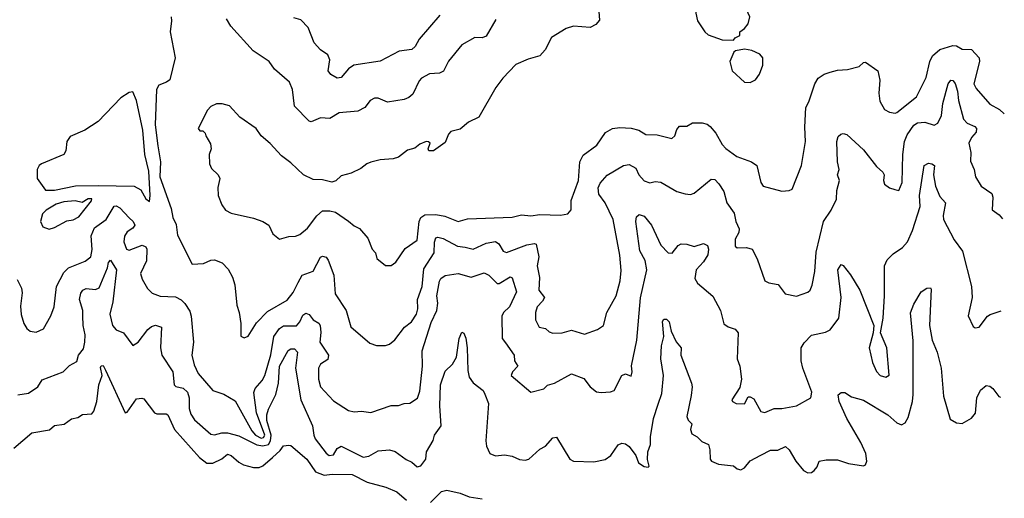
# Model space of a CAD drawing. Extents: x 1552294 to 1694791, y 811929 to 917222.
# Tile 137 of 256: x 1635767 to 1641062, y 826765 to 829340. Entities that reach past the tile are written whole.
import ezdxf

# ---------------------------------------------------------------- set-up
doc = ezdxf.new("R2010")
doc.units = 0

msp = doc.modelspace()

# ---------------------------------------------------------------- linework, layer by layer
at = {"layer": '0CON10XD'}
for points in [[(1639605, 829230), (1639615, 829242.5), (1639640, 829255), (1639640, 829275), (1639665, 829292.5), (1639685, 829317.5), (1639693.8, 829355), (1639676.2, 829395), (1639635, 829438), (1639585, 829458), (1639485, 829480), (1639435, 829502.5), (1639420, 829485), (1639409.3, 829440.7), (1639403.3, 829375), (1639412.5, 829335), (1639452.5, 829275), (1639469.3, 829259.3), (1639545, 829231.2), (1639605, 829230)], [(1636580.8, 829355), (1636584.2, 829335), (1636577.1, 829275), (1636602.9, 829135), (1636575, 829017.5), (1636556.7, 829003.3), (1636515, 828987.3), (1636502, 828965), (1636495.5, 828775), (1636509.3, 828660.7), (1636523.6, 828575), (1636520.5, 828495), (1636582.3, 828325), (1636591.2, 828275), (1636608.7, 828238.7), (1636615, 828181.1), (1636695, 828024.3), (1636755, 828028.8), (1636795, 828046), (1636815, 828047.5), (1636855, 828032), (1636888.7, 827998.7), (1636912, 827955), (1636924.3, 827914.3), (1636934.2, 827804.2), (1636947.5, 827765), (1636956, 827705), (1636957, 827637), (1636975, 827627.5), (1636995, 827637.5), (1637040.7, 827709.3), (1637100.5, 827769.5), (1637205, 827831.1), (1637238.3, 827871.7), (1637263.7, 827926.3), (1637286.9, 827965), (1637345, 827986.7), (1637385, 828061.9), (1637395, 828067.5), (1637415, 828062.5), (1637426.6, 828046.6), (1637456.3, 827965), (1637463.5, 827865), (1637522.3, 827775), (1637548.3, 827688.3), (1637649.7, 827599.7), (1637685, 827587.1), (1637735, 827587.1), (1637755.4, 827594.6), (1637785, 827617.1), (1637836.1, 827685), (1637874.7, 827715), (1637900.9, 827755), (1637908.9, 827785), (1637907.1, 827835), (1637931.1, 827905), (1637941.2, 827998.8), (1637996.2, 828085), (1637996.9, 828143.1), (1638004.3, 828165.7), (1638015, 828170.4), (1638045, 828163.2), (1638122.2, 828122.2), (1638163.2, 828116.8), (1638205, 828104.7), (1638275, 828137), (1638325, 828146.8), (1638344.4, 828135), (1638367.1, 828095), (1638385, 828087.3), (1638495, 828129.3), (1638535, 828136.7), (1638545, 828132.5), (1638559.4, 828065), (1638550, 828015), (1638563, 827953), (1638559.2, 827885), (1638589.6, 827845), (1638579.1, 827825), (1638550.6, 827795), (1638541.4, 827765), (1638540.8, 827725), (1638560, 827685), (1638595, 827678.1), (1638615, 827660), (1638635, 827652.9), (1638684.3, 827655.7), (1638735, 827670), (1638805, 827648), (1638875, 827672.9), (1638906, 827695), (1638924.2, 827765), (1638975, 827854.2), (1638996.7, 827935), (1639001, 827991), (1638993.8, 828073.8), (1638958.4, 828265), (1638915.4, 828355), (1638881.7, 828401.7), (1638877.4, 828435), (1638889.2, 828460.8), (1638925.7, 828504.3), (1639015, 828556), (1639045, 828561.2), (1639081.3, 828541.3), (1639096.4, 828505), (1639125, 828472.5), (1639155, 828462.5), (1639185, 828468.9), (1639215, 828465.6), (1639301.2, 828415), (1639345, 828402.5), (1639375, 828400), (1639393.6, 828406.4), (1639485, 828482.5), (1639505, 828480), (1639527.7, 828457.7), (1639553.9, 828415), (1639570, 828355), (1639608.6, 828298.6), (1639618.5, 828255), (1639635.6, 828215), (1639634.4, 828195), (1639615, 828160), (1639615, 828122), (1639625, 828113.3), (1639675, 828114), (1639706.1, 828106.1), (1639733.6, 828053.6), (1639774.3, 827935), (1639795, 827923.5), (1639845.3, 827915.3), (1639884.3, 827864.3), (1639945, 827853.3), (1640005, 827873.8), (1640018.8, 827885), (1640029.1, 827910.9), (1640042.7, 827985), (1640050.5, 828089.5), (1640090, 828255), (1640131.1, 828315), (1640160, 828375), (1640161.7, 828421.7), (1640175.8, 828475), (1640164.4, 828505), (1640174.3, 828535), (1640164.5, 828575), (1640161.1, 828685), (1640168.8, 828711.2), (1640182.5, 828725), (1640195, 828728), (1640215, 828722), (1640305, 828640), (1640375, 828550.8), (1640409.7, 828519.7), (1640415.8, 828505), (1640412.9, 828475), (1640418.6, 828455), (1640445, 828435.5), (1640472.7, 828427.3), (1640495, 828422), (1640513.3, 828465), (1640516.5, 828615), (1640525.9, 828685), (1640539, 828721), (1640575, 828773.1), (1640595, 828784.6), (1640635, 828788.9), (1640685, 828772.5), (1640705, 828784.4), (1640723.6, 828825), (1640731.3, 828888.7), (1640760.2, 828995), (1640774.7, 829015.3), (1640785, 829013.8), (1640797.2, 828997.2), (1640810.9, 828955), (1640816.5, 828905), (1640843.2, 828805), (1640862.8, 828782.8), (1640904, 828765), (1640913.1, 828755), (1640910, 828735), (1640885, 828705.6), (1640870.5, 828675), (1640881.8, 828625), (1640879.7, 828579.7), (1640900, 828535), (1640908.1, 828495), (1640937.1, 828445), (1640994.4, 828404.4), (1641000.8, 828385), (1640996.4, 828316.4), (1641035, 828290), (1641052.9, 828268.9)], [(1638881.4, 829385), (1638885, 829337.5), (1638865.3, 829314.7), (1638835, 829297.7), (1638745, 829305.4), (1638705, 829293.1), (1638627.1, 829245), (1638592.1, 829177.9), (1638564.4, 829145.6), (1638501.9, 829128.1), (1638435, 829100), (1638364.5, 829025.5), (1638327.5, 828975), (1638236.2, 828815), (1638180.6, 828789.4), (1638135, 828752), (1638085, 828738), (1638073.8, 828725), (1638055, 828680), (1637992.5, 828635), (1637967.5, 828635), (1637964, 828645), (1637973.8, 828675), (1637965, 828683.8), (1637952.5, 828685), (1637919.1, 828670.9), (1637891.2, 828648.8), (1637852.3, 828637.7), (1637805, 828601.2), (1637775, 828590.8), (1637705, 828585.7), (1637655, 828574), (1637633.3, 828565), (1637601.2, 828538.8), (1637550, 828515), (1637495, 828500), (1637466.3, 828473.7), (1637445, 828466.8), (1637395, 828477.8), (1637345, 828480), (1637293.8, 828505), (1637225, 828570.6), (1637175, 828608), (1637114.3, 828674.3), (1637065.6, 828715.6), (1637038.8, 828755), (1636950, 828815), (1636895, 828876.2), (1636855, 828888), (1636825, 828888), (1636795, 828873.3), (1636776.4, 828853.6), (1636727.5, 828755), (1636735, 828742.5), (1636751.7, 828741.7), (1636765, 828730), (1636767.5, 828715), (1636792.3, 828672.3), (1636796.1, 828646.1), (1636785.9, 828614.1), (1636788.6, 828565), (1636799.1, 828539.1), (1636833.8, 828505), (1636844, 828485), (1636832.1, 828437.9), (1636834.5, 828395), (1636853.3, 828343.3), (1636874.6, 828314.6), (1636905, 828300), (1637025, 828272.2), (1637075, 828254.3), (1637106, 828235), (1637127.7, 828187.7), (1637165, 828158.8), (1637215, 828173.8), (1637250, 828175), (1637273.3, 828185), (1637315, 828218), (1637364.6, 828285.4), (1637395, 828311.4), (1637435, 828311.4), (1637465, 828304.2), (1637535, 828256.2), (1637565, 828231.2), (1637595, 828216), (1637640, 828165), (1637663.3, 828105), (1637680, 828085), (1637687.5, 828055), (1637735, 828016.7), (1637765, 828017.5), (1637790, 828035), (1637840.3, 828109.7), (1637905, 828154.4), (1637914.8, 828255.2), (1637925, 828276.2), (1637945, 828290.6), (1638005, 828292.5), (1638053.8, 828283.8), (1638125, 828254.2), (1638175, 828268.9), (1638415, 828278.5), (1638465, 828290), (1638515.4, 828285.4), (1638565, 828291.2), (1638675, 828288.6), (1638715, 828296.2), (1638732.3, 828317.7), (1638733, 828367), (1638772.4, 828475), (1638778.6, 828575), (1638798.1, 828611.9), (1638870, 828665), (1638917, 828733), (1638954.7, 828755.3), (1638995, 828760.4), (1639055, 828757.3), (1639096.1, 828746.1), (1639135, 828722.5), (1639195, 828720.6), (1639275, 828700.8), (1639290.6, 828715), (1639301.4, 828748.6), (1639315, 828768), (1639355, 828766.7), (1639384.4, 828785.6), (1639437.5, 828785), (1639465, 828777.3), (1639480, 828765), (1639510.1, 828730.1), (1639545, 828668.6), (1639565, 828647.1), (1639624.2, 828605), (1639702, 828575), (1639731.2, 828555), (1639753.3, 828465), (1639765, 828444), (1639865, 828418), (1639905, 828421.2), (1639921.2, 828428.8), (1639971.1, 828555), (1639993.8, 828685), (1639988.8, 828761.2), (1639995, 828867.5), (1640011.7, 828898.3), (1640042.9, 828995), (1640061.2, 829025), (1640093, 829047), (1640125, 829058.8), (1640165, 829068.8), (1640218.3, 829071.7), (1640281.7, 829088.3), (1640305, 829110), (1640315, 829111.2), (1640381.2, 829065), (1640392.5, 829015), (1640387.1, 828945), (1640392.1, 828902.1), (1640417.3, 828857.3), (1640445, 828842.5), (1640475, 828837.5), (1640485, 828841.4), (1640589.5, 828925), (1640641.1, 829028.9), (1640662.3, 829115), (1640676.4, 829145), (1640715, 829179.1), (1640785, 829200.6), (1640805, 829199.4), (1640835, 829182.5), (1640885, 829180), (1640927.3, 829135), (1640928.9, 829115), (1640898.6, 828995), (1640910, 828970), (1640984.2, 828885), (1641037, 828857), (1641062.2, 828833.9)], [(1638327.7, 829342.3), (1638275, 829251.5), (1638255, 829242.7), (1638215, 829244.2), (1638145, 829204.2), (1638072.4, 829117.6), (1638046.1, 829063.9), (1638025, 829052.9), (1637971.7, 829048.3), (1637928, 829025), (1637915, 829011.2), (1637881.2, 828938.8), (1637859.2, 828920.8), (1637835, 828910.4), (1637745, 828896.2), (1637695, 828918.2), (1637675, 828917.5), (1637651.2, 828905), (1637622.3, 828867.7), (1637585, 828848.8), (1637485, 828838.8), (1637435, 828808), (1637385, 828812), (1637335, 828790), (1637323.6, 828793.6), (1637244.5, 828874.5), (1637233.8, 828963.8), (1637218, 829005), (1637138, 829075), (1637108.8, 829115), (1637022.6, 829172.6), (1636902.2, 829305), (1636878.9, 829345)], [(1638025.8, 829364.2), (1637915.3, 829235), (1637894.7, 829195.3), (1637875, 829180), (1637808.6, 829171.4), (1637705, 829117.5), (1637564.5, 829095.5), (1637535, 829076), (1637495, 829030), (1637475, 829025.8), (1637440, 829045), (1637426, 829065), (1637434.3, 829125), (1637425, 829151.2), (1637385, 829178.6), (1637350.6, 829215), (1637318.5, 829298.5), (1637278.9, 829338.9), (1637240.9, 829350.9)], [(1639695, 829002.5), (1639723.9, 829016.1), (1639745, 829046.7), (1639764.3, 829095), (1639764, 829135), (1639746.7, 829155), (1639705, 829174.2), (1639665, 829181.2), (1639616.4, 829173.6), (1639607.5, 829165), (1639586.7, 829115), (1639598, 829065), (1639665, 829003.3), (1639695, 829002.5)], [(1636465, 828361.2), (1636468.9, 828395), (1636460.8, 828525), (1636439.1, 828615), (1636428.8, 828745), (1636395, 828905.7), (1636375, 828951.9), (1636355, 828948.9), (1636311, 828919), (1636188.3, 828791.7), (1636117.8, 828745), (1636038.6, 828711.4), (1636020.2, 828685), (1636015.2, 828635), (1636004, 828615), (1635885, 828564.3), (1635871.8, 828555), (1635860.3, 828535), (1635861.5, 828485), (1635905, 828422.7), (1635955, 828422.1), (1636066.4, 828446.4), (1636188.3, 828448.3), (1636382, 828445), (1636418.1, 828425), (1636445, 828375.8), (1636465, 828361.2)], [(1637655, 827226), (1637765, 827263.8), (1637805, 827263.8), (1637835, 827274), (1637865, 827276), (1637906.4, 827303.6), (1637918.2, 827341.8), (1637933, 827475), (1637932.3, 827557.7), (1637979, 827711), (1638011.2, 827775), (1638015.2, 827815.2), (1638010.8, 827855), (1638025, 827933.8), (1638031.8, 827948.2), (1638055, 827963.3), (1638125, 827973.6), (1638195, 827954.5), (1638265, 827977.5), (1638290, 827965), (1638335, 827920), (1638345, 827920), (1638405, 827956.9), (1638415, 827951.2), (1638439.5, 827875), (1638400.9, 827795), (1638369.6, 827765), (1638359.7, 827745), (1638362, 827625), (1638380.5, 827600.5), (1638425.6, 827535), (1638427.8, 827505), (1638445.7, 827475.7), (1638417.7, 827445), (1638410.6, 827425), (1638515, 827336), (1638585.5, 827354.5), (1638605.7, 827374.3), (1638644, 827385), (1638735, 827434.4), (1638800.3, 827410.3), (1638835, 827364), (1638868.3, 827338.3), (1638893.9, 827333.9), (1638945, 827338), (1638963.3, 827345), (1639005, 827426.2), (1639025, 827434), (1639055, 827422.5), (1639061.2, 827445), (1639057.7, 827477.7), (1639085.3, 827615.3), (1639106, 827844), (1639140.3, 827995), (1639130.3, 828045), (1639102.9, 828097.1), (1639080.4, 828255), (1639085, 828280), (1639098.3, 828291.7), (1639125, 828282.5), (1639165, 828233.9), (1639215, 828127.8), (1639255, 828085.7), (1639276.1, 828083.9), (1639307.5, 828125), (1639325, 828134.4), (1639355, 828132.5), (1639395, 828120), (1639445, 828135.7), (1639465.8, 828125), (1639472.2, 828105), (1639467.1, 828075), (1639445, 828037.5), (1639404.6, 827995), (1639398.3, 827948.3), (1639413, 827923), (1639495, 827852), (1639536.5, 827775), (1639554.4, 827704.4), (1639577.4, 827687.4), (1639615.3, 827675.3), (1639630.6, 827655), (1639625.8, 827515), (1639639.2, 827475), (1639649.2, 827405), (1639639.4, 827360.6), (1639596.2, 827295), (1639600, 827285), (1639620, 827275), (1639665, 827272.5), (1639685, 827310), (1639695, 827310), (1639715, 827300), (1639752.2, 827232.2), (1639775, 827226.1), (1639825, 827247.7), (1639865, 827247.5), (1639945, 827261.5), (1640021.9, 827305), (1640027.9, 827335), (1639978.2, 827465), (1639969.2, 827505), (1639969.4, 827575), (1639985, 827602), (1640025, 827642), (1640100.7, 827659.3), (1640125, 827670.6), (1640172.4, 827735), (1640184.7, 827845), (1640166.1, 827993.9), (1640185, 828022.5), (1640195, 828017.5), (1640235, 827967.5), (1640285.6, 827885), (1640361.2, 827695), (1640356.2, 827655), (1640334.5, 827575), (1640353.3, 827495), (1640375, 827446.2), (1640395, 827425.8), (1640425, 827416), (1640442.3, 827427.7), (1640430, 827575), (1640396, 827655), (1640410.8, 827735), (1640418.2, 827855), (1640417.5, 828015), (1640432, 828048), (1640465, 828080.5), (1640515, 828114.4), (1640542.3, 828145), (1640567.9, 828205), (1640609.2, 828335), (1640606.7, 828395), (1640631.2, 828555), (1640655, 828567.7), (1640673.3, 828565), (1640686, 828555), (1640682, 828505), (1640692.1, 828445), (1640715, 828388.8), (1640745.7, 828354.3), (1640733, 828287), (1640735.4, 828265), (1640792.7, 828155), (1640836.7, 828095), (1640885.5, 827905), (1640888.6, 827845), (1640867, 827747), (1640895, 827690), (1640905, 827682.5), (1640927.5, 827685), (1640972, 827745), (1640985.5, 827754.5), (1641045.3, 827772.7)], [(1635753, 827943), (1635775.8, 827895), (1635779.7, 827869.7), (1635770.9, 827799.1), (1635774.7, 827754.7), (1635790, 827705), (1635805, 827679.2), (1635823.6, 827663.6), (1635855, 827659.2), (1635895, 827676.2), (1635935, 827746), (1635952.9, 827795), (1635964.7, 827905), (1636005, 827980.5), (1636030, 828005), (1636119.3, 828040.7), (1636149.1, 828065), (1636156.6, 828103.4), (1636152, 828178), (1636169.8, 828220.2), (1636232.8, 828265), (1636275, 828337.1), (1636285, 828338.6), (1636305, 828327.3), (1636355, 828273.6), (1636376.8, 828255), (1636386.7, 828235), (1636375, 828218.9), (1636345, 828198.7), (1636331.4, 828175), (1636327.8, 828145), (1636340.6, 828105), (1636355, 828099.5), (1636425, 828126.2), (1636445, 828118.5), (1636451.6, 828105), (1636448.2, 828041.8), (1636417.3, 827975), (1636425, 827944), (1636454.6, 827894.6), (1636479.5, 827869.5), (1636523.2, 827853.2), (1636605, 827848.8), (1636635, 827832.2), (1636655, 827812.4), (1636681.2, 827771.2), (1636689.7, 827745), (1636701.5, 827605), (1636693.1, 827535), (1636705, 827483.8), (1636727, 827437), (1636805, 827344.4), (1636865, 827324.4), (1636925, 827288.9), (1637015, 827127.2), (1637034.4, 827105), (1637065, 827088.1), (1637078.9, 827091.1), (1637085.8, 827105), (1637040, 827225), (1637025.7, 827334.3), (1637034.2, 827355.8), (1637071.7, 827398.3), (1637084.7, 827425), (1637117, 827537), (1637133.8, 827635), (1637165, 827678), (1637185, 827692.2), (1637255, 827693.2), (1637273.6, 827715), (1637289.9, 827750.1), (1637305, 827761.1), (1637323.1, 827753.1), (1637345, 827725.6), (1637375, 827706.9), (1637383.5, 827695), (1637387, 827657), (1637381.8, 827605), (1637427.1, 827535), (1637425, 827511.2), (1637385, 827485.8), (1637374.7, 827465.3), (1637374.6, 827405.4), (1637385, 827364.2), (1637455, 827289.4), (1637535, 827237.1), (1637565, 827230), (1637605, 827232.9), (1637655, 827226)], [(1635925, 828213.8), (1635955, 828221.2), (1636021.2, 828258.8), (1636055, 828264), (1636085, 828278.6), (1636153.8, 828365), (1636155.5, 828375.5), (1636135, 828376), (1636103.1, 828356.9), (1636065, 828365.9), (1636005, 828360.7), (1635962.6, 828347.4), (1635910, 828315), (1635889.2, 828295), (1635878, 828255), (1635891.2, 828225), (1635925, 828213.8)], [(1635757.8, 827322.2), (1635815, 827330.6), (1635864, 827365), (1635888.1, 827401.9), (1636000, 827445), (1636035, 827478.6), (1636075, 827501.2), (1636083.3, 827535), (1636110.1, 827569.9), (1636118, 827605), (1636119.8, 827645), (1636107.5, 827695), (1636106, 827746), (1636106.2, 827776.2), (1636088.2, 827835), (1636095, 827869.2), (1636105.9, 827884.1), (1636125, 827893.1), (1636175, 827888.5), (1636195, 827897.5), (1636238.9, 828005), (1636245, 828033.3), (1636255, 828046.2), (1636287.5, 827995), (1636268.1, 827821.9), (1636251.9, 827755), (1636266.5, 827695), (1636285, 827670.8), (1636325, 827656), (1636375, 827587.5), (1636405, 827604.5), (1636456.5, 827673.5), (1636475, 827688.9), (1636497.1, 827697.1), (1636528.8, 827685), (1636524.6, 827575), (1636532.2, 827535), (1636590.7, 827445), (1636597.5, 827375), (1636606, 827366), (1636647, 827357), (1636669.2, 827335), (1636677.5, 827305), (1636678, 827248), (1636687.6, 827217.6), (1636707.6, 827187.6), (1636795, 827109.2), (1636815, 827106.9), (1636853.3, 827116.7), (1636885, 827117.2), (1636945, 827100), (1637042.2, 827052.2), (1637075, 827046.8), (1637105, 827054.9), (1637116.3, 827073.7), (1637119.4, 827105), (1637096.9, 827183.1), (1637096.6, 827213.4), (1637105.6, 827244.4), (1637145, 827324.2), (1637158.6, 827385), (1637164.3, 827475), (1637210.2, 827559.8), (1637225, 827568.8), (1637245, 827568.6), (1637261.1, 827551.1), (1637251.1, 827465), (1637279.8, 827295), (1637342.3, 827155), (1637348.2, 827105), (1637356.7, 827085), (1637415, 827006.9), (1637431.2, 826995), (1637455, 826999.4), (1637475, 827032.7), (1637495, 827046), (1637615, 826985.3), (1637645, 826991.8), (1637695, 827020), (1637755, 827025.3), (1637785.8, 827015.8), (1637845, 826972.9), (1637875, 826960), (1637904.6, 826934.6), (1637925, 826940), (1637951.5, 826975), (1637954.7, 827015), (1637990, 827075), (1637998.5, 827105), (1638033.8, 827155), (1638026.8, 827263.2), (1638030, 827375), (1638055, 827448), (1638095, 827486.2), (1638116.2, 827523.8), (1638130, 827625), (1638145, 827658.8), (1638155, 827654), (1638166.8, 827626.8), (1638174.3, 827575), (1638177, 827453), (1638185, 827416.7), (1638205, 827386), (1638259.2, 827345), (1638268, 827325)], [(1638268, 827325), (1638287.8, 827275), (1638274.6, 827074.6), (1638278.1, 827045), (1638295.6, 827005.6), (1638325, 826993.3), (1638375, 826998.6), (1638415, 826992.2), (1638455, 826974.3), (1638485, 826970), (1638505, 826976.2), (1638565, 827028.6), (1638595, 827045.7), (1638635, 827089.4), (1638654, 827094), (1638725, 826976.2), (1638744.6, 826964.6), (1638855, 826961.5), (1638916.1, 826973.9), (1638945.6, 826995), (1638985, 827052), (1639005, 827062), (1639025, 827057.1), (1639045, 827043.1), (1639080, 826995), (1639095, 826956), (1639125, 826936.2), (1639147, 826933), (1639151.7, 826938.3), (1639143.4, 826973.4), (1639145.3, 827014.7), (1639159.2, 827055), (1639159.3, 827095), (1639175.9, 827195), (1639200.9, 827270.9), (1639220.8, 827329.2), (1639230, 827425), (1639214.7, 827515), (1639218.5, 827585), (1639230.8, 827635), (1639224.4, 827715.6), (1639231.7, 827728.3), (1639245, 827728.8), (1639259.2, 827715), (1639270.9, 827665), (1639297.1, 827607.1), (1639324.2, 827575), (1639322.5, 827535), (1639379.4, 827385), (1639383.1, 827365), (1639377.7, 827317.7), (1639355.4, 827205), (1639362.7, 827185), (1639381.4, 827165), (1639373.8, 827135), (1639382.3, 827112.3), (1639410.6, 827095), (1639435, 827070.4), (1639471.4, 827055), (1639479.1, 827025), (1639480, 826975), (1639488, 826965), (1639525, 826949.2), (1639605, 826940), (1639625, 826923.1), (1639645, 826917.1), (1639665, 826929.2), (1639695, 826965.7), (1639753, 826997), (1639805, 827023.3), (1639845, 827023.3), (1639885, 827043.8), (1639906, 827025), (1639940.8, 826965), (1639982.2, 826915), (1640005, 826901.8), (1640025, 826904.1), (1640040, 826915), (1640055, 826934), (1640066, 826964), (1640105, 826971.6), (1640165, 826971.5), (1640225, 826951.9), (1640305, 826938.9), (1640315.4, 826945), (1640322.7, 826965), (1640318.2, 827005), (1640290.7, 827065), (1640215, 827194.2), (1640174, 827286), (1640168.8, 827321.2), (1640185, 827333.3), (1640205, 827333.8), (1640240.6, 827310.6), (1640305, 827292.5), (1640435, 827214.6), (1640485, 827170.5), (1640509.4, 827160.6), (1640529.6, 827170.4), (1640545, 827200), (1640568.6, 827285), (1640572.8, 827322.8), (1640572.2, 827612.2), (1640557.8, 827762.2), (1640575, 827810), (1640614.2, 827875), (1640645, 827896.2), (1640665, 827896.7), (1640669.3, 827889.3), (1640659.6, 827695), (1640674.5, 827615), (1640701.2, 827551.2), (1640721.8, 827465), (1640736, 827315), (1640770.2, 827190.2), (1640805, 827170), (1640835, 827166.7), (1640885, 827195.5), (1640906.6, 827223.4), (1640913.9, 827305), (1640935, 827346), (1640965, 827371.2), (1640985, 827368.8), (1641001.2, 827355), (1641032.9, 827312.9), (1641041.8, 827309.1)], [(1635735.3, 827034.7), (1635832.7, 827117.3), (1635927, 827133), (1635955, 827156.9), (1636006.6, 827163.4), (1636045, 827192.5), (1636079.7, 827200.3), (1636105, 827215.8), (1636155, 827218.6), (1636166, 827234), (1636182.7, 827285), (1636192.9, 827375), (1636210, 827425), (1636201.5, 827468.5), (1636205, 827477.5), (1636215, 827480), (1636228.6, 827455), (1636335, 827223.8), (1636345, 827228.8), (1636395, 827300.8), (1636424.2, 827304.2), (1636435, 827300), (1636491.4, 827225), (1636505, 827219.6), (1636555, 827219.5), (1636563.8, 827213.8), (1636600.3, 827135), (1636734.5, 826984.5), (1636773.9, 826953.9), (1636805, 826954.1), (1636853.2, 826976.8), (1636885, 827002.9), (1636905, 826995.4), (1636945, 826958.5), (1636971.4, 826945), (1637025, 826930.4), (1637055, 826930.4), (1637075, 826940), (1637126, 826984), (1637167.8, 827022.2), (1637185, 827046.7), (1637215, 827051.2), (1637225, 827048.8), (1637311.8, 826975), (1637357.8, 826907.8), (1637405, 826889.7), (1637446.7, 826895), (1637555, 826893.3), (1637635, 826851.5), (1637735.9, 826824.1), (1637795, 826800), (1637846.9, 826755)], [(1637977, 826743), (1638035, 826801.2), (1638065, 826808.8), (1638135, 826792.2), (1638185, 826772), (1638255, 826762.5)]]:
    msp.add_lwpolyline(points, dxfattribs=at)

doc.saveas('drawing.dxf')
